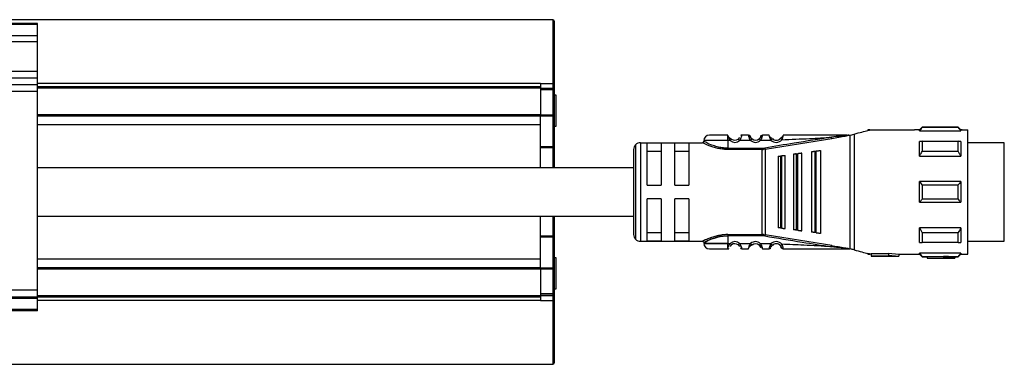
# Model space of a CAD drawing. Header units: millimetres. Extents: x -791 to 2760, y 405 to 804.
# Tile 11 of 17: x 688 to 831, y 405 to 455. Entities that reach past the tile are written whole.
import ezdxf

# ---------------------------------------------------------------- set-up
doc = ezdxf.new("R2010")
doc.units = ezdxf.units.MM

# ---------------------------------------------------------------- blocks, each defined once
blk = doc.blocks.new('Drawing View4')
at = {"color": 7, "linetype": 'Continuous', "lineweight": 25}
for p, q in [((1097.28, 28.5), (-102.32, 28.5)), ((1022.48, 27.95), (962.48, 27.95)), ((1022.48, 27.81), (962.48, 27.81)), ((1022.48, 27.81), (1022.48, 27.95)), ((1022.48, 26.15), (1022.48, 27.81)), ((1097.28, 28.5), (1097.28, 19.24)), ((1097.48, 28.3), (1097.48, 19.11)), ((1022.48, 26.15), (962.48, 26.15)), ((1022.48, 25.29), (1022.48, 26.15)), ((1022.48, 25.29), (962.48, 25.29)), ((1022.48, 20.99), (1022.48, 25.29)), ((1022.48, 20.99), (962.48, 20.99)), ((1022.48, 20), (962.48, 20)), ((1022.48, 20), (1022.48, 20.99)), ((1022.48, 19.06), (1022.48, 20)), ((1022.48, 19.06), (962.48, 19.06)), ((1095.48, 19.24), (1022.48, 19.24)), ((1022.48, 18.07), (1022.48, 19.06)), ((1095.48, 18.75), (1022.48, 18.75)), ((1095.48, 19.24), (1097.28, 19.24)), ((1095.48, 18.75), (1095.48, 18.55)), ((1097.28, 19.24), (1097.28, 18.5)), ((1097.48, 19.11), (1097.48, 18.3)), ((1022.48, 18.07), (962.48, 18.07)), ((1095.48, 18.55), (1022.48, 18.55)), ((1022.48, -10.75), (1022.48, 18.07)), ((1095.48, 18.55), (1095.48, 14.7)), ((1095.48, 18.52), (1095.48, 18.5)), ((1097.28, 18.5), (1095.48, 18.5)), ((1097.28, 18.3), (1095.48, 18.3)), ((1097.28, 18.5), (1097.28, 18.3)), ((1097.28, 18.3), (1097.28, 14.63)), ((1097.48, 18.3), (1097.28, 18.3)), ((1097.48, 18.3), (1097.47, 18.31)), ((1097.48, 18.3), (1097.48, 14.63)), ((1097.73, 17.55), (1097.48, 17.55)), ((1097.73, 13.96), (1097.73, 17.55)), ((1095.48, 14.7), (1022.48, 14.7)), ((1095.48, 14.5), (1022.48, 14.5)), ((1095.48, 14.7), (1095.48, 14.5)), ((1097.28, 14.63), (1095.48, 14.63)), ((1095.48, 14.49), (1095.48, 14.5)), ((1097.28, 14.49), (1095.48, 14.49)), ((1095.48, 10.06), (1095.48, 14.49)), ((1097.48, 14.63), (1097.28, 14.63)), ((1097.28, 14.63), (1097.28, 14.49)), ((1097.28, 14.49), (1097.28, 10.06)), ((1097.48, 14.63), (1097.48, 10.2)), ((1095.48, 13.26), (1022.48, 13.26)), ((1097.48, 13.05), (1097.73, 13.05)), ((1097.73, 13.05), (1097.73, 13.96)), ((1150.88, 12.9), (1150.48, 12.5)), ((1156.08, 12.9), (1150.88, 12.9)), ((1156.48, 12.5), (1156.08, 12.9)), ((1156.08, 12.84), (1156.08, 12.9)), ((1122.67, 11.73), (1122.67, 11.75)), ((1122.67, 11.72), (1122.67, 11.73)), ((1125.67, 11.75), (1124.68, 11.75)), ((1127.39, 11.54), (1127.38, 11.5)), ((1137.73, 11.27), (1139.5, 11.58)), ((1139.97, 11.75), (1140.19, 11.75)), ((1140.19, 11.75), (1140.41, 11.75)), ((1140.43, -4.75), (1140.43, 11.75)), ((1140.48, 11.76), (1141, 11.9)), ((1141, 11.9), (1141, -4.9)), ((1143.25, 12.5), (1142.98, 12.5)), ((1142.98, 12.5), (1142.98, 12.43)), ((1143.25, 12.5), (1149.77, 12.5)), ((1150.48, 12.5), (1149.77, 12.5)), ((1150.48, 12.37), (1150.48, 12.5)), ((1150.48, 12.37), (1156.48, 12.37)), ((1156.08, 12.84), (1150.88, 12.84)), ((1156.67, 12.5), (1156.48, 12.5)), ((1156.48, 12.5), (1156.48, 12.37)), ((1156.68, 12.5), (1157.48, 12.5)), ((1157.48, -5.5), (1157.48, 12.5)), ((1097.28, 10.06), (1095.48, 10.06)), ((1095.48, 9.92), (1095.48, 10.06)), ((1097.28, 10.06), (1097.28, 9.92)), ((1097.48, 10.2), (1097.48, 9.92)), ((1109.27, 10.36), (1109.27, -3.36)), ((1109.98, 10.65), (1109.98, -3.65)), ((1109.98, 10.65), (1118.98, 10.65)), ((1112.98, 10.58), (1110.98, 10.58)), ((1110.98, 4.5), (1110.98, 10.58)), ((1112.98, 10.58), (1112.98, 4.5)), ((1114.98, 4.5), (1114.98, 10.58)), ((1116.98, 10.58), (1114.98, 10.58)), ((1116.98, 10.58), (1116.98, 4.5)), ((1122.67, 10.95), (1122.67, 9.85)), ((1122.99, 10.95), (1122.67, 10.95)), ((1122.99, 10.95), (1123.19, 11.18)), ((1125.97, 10.97), (1124.36, 10.96)), ((1125.97, 10.97), (1126.17, 11.2)), ((1127.21, 11.2), (1127.2, 11.21)), ((1128.07, 9.71), (1137.73, 11.27)), ((1129.11, 11.22), (1129.13, 11.24)), ((1130.27, 11.26), (1130.26, 11.28)), ((1150.88, 10.85), (1156.08, 10.85)), ((1156.48, 10.84), (1156.48, 8.71)), ((1162.78, 10.62), (1157.48, 10.62)), ((1162.78, 7.69), (1162.78, 10.62)), ((1097.28, 9.92), (1095.48, 9.92)), ((1095.48, 7), (1095.48, 9.92)), ((1097.48, 9.92), (1097.28, 9.92)), ((1097.28, 9.92), (1097.28, 7)), ((1097.48, 9.92), (1097.48, 7)), ((1108.98, 9.65), (1108.98, -2.65)), ((1110.98, 9.42), (1112.98, 9.42)), ((1114.98, 9.42), (1116.98, 9.42)), ((1122.67, 9.85), (1127.64, 9.85)), ((1127.64, 9.68), (1122.67, 9.68)), ((1127.64, 9.85), (1127.64, 9.68)), ((1127.64, -2.68), (1127.64, 9.68)), ((1128.04, 9.88), (1128.07, 9.71)), ((1128.07, 9.71), (1128.07, -2.71)), ((1129.98, 8.68), (1129.98, -1.68)), ((1130.32, 8.73), (1130.52, 8.75)), ((1130.32, 8.73), (1130.32, -1.73)), ((1130.98, -1.81), (1130.98, 8.81)), ((1132.18, 8.97), (1132.18, -1.97)), ((1132.6, 9.03), (1132.8, 9.05)), ((1132.6, 9.03), (1132.6, -2.03)), ((1133.38, -2.13), (1133.38, 9.13)), ((1134.78, 9.31), (1134.78, -2.32)), ((1135.29, 9.38), (1135.29, -2.38)), ((1135.58, 9.42), (1135.49, 9.41)), ((1135.49, -2.41), (1135.49, 9.41)), ((1136.18, -2.5), (1136.18, 9.5)), ((1150.48, 8.71), (1156.48, 8.71)), ((1156.08, 9.38), (1150.88, 9.38)), ((1162.78, -3.63), (1162.78, 7.69)), ((1110.98, 4.5), (1112.98, 4.5)), ((1114.98, 4.5), (1116.98, 4.5)), ((1156.48, 5), (1150.48, 5)), ((1150.88, 4.56), (1156.08, 4.56)), ((1156.48, 5), (1156.48, 2)), ((1112.98, 2.5), (1110.98, 2.5)), ((1110.98, -3.58), (1110.98, 2.5)), ((1112.98, 2.5), (1112.98, -3.58)), ((1116.98, 2.5), (1114.98, 2.5)), ((1114.98, -3.58), (1114.98, 2.5)), ((1116.98, 2.5), (1116.98, -3.58)), ((1150.48, 2), (1156.48, 2)), ((1156.08, 2.44), (1150.88, 2.44)), ((1095.48, -2.92), (1095.48, 0)), ((1097.28, 0), (1097.28, -2.92)), ((1097.48, 0), (1097.48, -2.92)), ((1112.98, -2.42), (1110.98, -2.42)), ((1116.98, -2.42), (1114.98, -2.42)), ((1122.67, -2.68), (1127.64, -2.68)), ((1127.64, -2.85), (1122.67, -2.85)), ((1127.64, -2.85), (1127.64, -2.68)), ((1128.04, -2.88), (1128.07, -2.71)), ((1137.73, -4.27), (1128.07, -2.71)), ((1130.52, -1.75), (1130.32, -1.73)), ((1132.8, -2.05), (1132.6, -2.03)), ((1135.49, -2.41), (1135.29, -2.38)), ((1135.49, -2.41), (1135.58, -2.42)), ((1150.48, -3.84), (1150.48, -1.71)), ((1156.48, -1.71), (1150.48, -1.71)), ((1150.88, -2.38), (1156.08, -2.38)), ((1097.28, -2.92), (1095.48, -2.92)), ((1095.48, -3.06), (1095.48, -2.92)), ((1097.28, -3.06), (1095.48, -3.06)), ((1095.48, -7.49), (1095.48, -3.06)), ((1097.28, -2.92), (1097.28, -3.06)), ((1097.48, -2.92), (1097.28, -2.92)), ((1097.28, -3.06), (1097.28, -7.49)), ((1097.48, -2.92), (1097.48, -3.2)), ((1097.48, -3.2), (1097.48, -7.63)), ((1109.98, -3.65), (1118.98, -3.65)), ((1110.98, -3.58), (1112.98, -3.58)), ((1114.98, -3.58), (1116.98, -3.58)), ((1122.67, -3.95), (1122.99, -3.95)), ((1124.36, -3.96), (1124.17, -4.18)), ((1124.36, -3.96), (1125.97, -3.97)), ((1126.16, -4.18), (1126.17, -4.2)), ((1127.41, -4), (1127.2, -4.21)), ((1129.11, -4.22), (1129.13, -4.24)), ((1130.26, -4.28), (1130.49, -4.08)), ((1156.08, -3.85), (1150.88, -3.85)), ((1157.48, -3.63), (1162.78, -3.63)), ((1122.67, -4.75), (1122.67, -4.72)), ((1124.68, -4.75), (1125.67, -4.75)), ((1140.19, -4.75), (1139.96, -4.75)), ((1140.19, -4.75), (1140.43, -4.75)), ((1142.98, -5.43), (1142.98, -5.5)), ((1142.98, -5.5), (1143.25, -5.5)), ((1143.48, -5.5), (1143.25, -5.5)), ((1145.98, -5.47), (1143.48, -5.47)), ((1143.48, -5.47), (1143.48, -5.77)), ((1145.98, -5.38), (1147.48, -5.5)), ((1145.98, -5.38), (1145.98, -5.69)), ((1145.98, -5.69), (1147.48, -5.8)), ((1145.98, -5.69), (1145.98, -5.77)), ((1147.48, -5.5), (1149.77, -5.5)), ((1147.48, -5.5), (1147.48, -5.8)), ((1149.77, -5.5), (1150.48, -5.5)), ((1156.48, -5.37), (1150.48, -5.37)), ((1150.48, -5.5), (1150.88, -5.9)), ((1156.08, -5.9), (1156.48, -5.5)), ((1156.48, -5.37), (1156.48, -5.5)), ((1156.48, -5.5), (1156.68, -5.5)), ((1156.68, -5.5), (1157.48, -5.5)), ((1095.48, -6.26), (1022.48, -6.26)), ((1097.73, -6.05), (1097.48, -6.05)), ((1097.73, -10.31), (1097.73, -6.05)), ((1143.48, -5.77), (1143.48, -5.8)), ((1143.48, -5.77), (1145.98, -5.77)), ((1143.48, -5.8), (1147.48, -5.8)), ((1150.88, -5.84), (1156.08, -5.84)), ((1150.88, -5.84), (1150.88, -5.9)), ((1150.88, -5.9), (1151.58, -5.9)), ((1153.98, -5.89), (1151.58, -5.89)), ((1151.58, -5.89), (1151.58, -6.09)), ((1151.58, -6.09), (1151.58, -6.1)), ((1151.58, -6.09), (1153.98, -6.09)), ((1151.58, -6.1), (1155.58, -6.1)), ((1153.98, -5.85), (1153.98, -6.05)), ((1153.98, -6.05), (1153.98, -6.09)), ((1155.58, -5.9), (1156.08, -5.9)), ((1155.58, -5.9), (1155.58, -6.1)), ((1095.48, -7.5), (1022.48, -7.5)), ((1095.48, -7.7), (1022.48, -7.7)), ((1095.48, -7.49), (1097.28, -7.49)), ((1095.48, -7.5), (1095.48, -7.49)), ((1095.48, -7.5), (1095.48, -7.7)), ((1095.48, -7.63), (1097.28, -7.63)), ((1095.48, -7.7), (1095.48, -11.55)), ((1097.28, -7.49), (1097.28, -7.63)), ((1097.28, -7.63), (1097.28, -11.3)), ((1097.48, -7.63), (1097.28, -7.63)), ((1097.48, -7.63), (1097.48, -11.3)), ((1022.48, -10.75), (962.48, -10.75)), ((1022.48, -11.75), (1022.48, -10.75)), ((1097.28, -11.3), (1095.48, -11.3)), ((1097.28, -11.3), (1097.28, -11.5)), ((1097.48, -11.3), (1097.28, -11.3)), ((1097.48, -10.55), (1097.73, -10.55)), ((1097.48, -11.3), (1097.48, -11.3)), ((1097.48, -11.3), (1097.48, -12.12)), ((1097.73, -10.55), (1097.73, -10.31)), ((1022.48, -11.75), (962.48, -11.75)), ((1022.48, -11.95), (962.48, -11.95)), ((1095.48, -11.55), (1022.48, -11.55)), ((1095.48, -11.75), (1022.48, -11.75)), ((1022.48, -11.95), (1022.48, -11.75)), ((1022.48, -13.55), (1022.48, -11.95)), ((1095.48, -12.24), (1022.48, -12.24)), ((1097.28, -11.5), (1095.48, -11.5)), ((1095.48, -11.5), (1097.28, -11.5)), ((1095.48, -11.5), (1095.48, -11.52)), ((1095.48, -11.55), (1095.48, -11.75)), ((1095.48, -12.24), (1097.28, -12.24)), ((1097.28, -11.5), (1097.28, -12.24)), ((1097.28, -11.5), (1097.28, -11.5)), ((1097.28, -12.24), (1097.28, -21.5)), ((1097.48, -12.12), (1097.48, -21.3)), ((1022.48, -13.55), (962.48, -13.55)), ((1022.48, -13.75), (962.48, -13.75)), ((1022.48, -13.75), (1022.48, -13.55)), ((-102.32, -21.5), (1097.28, -21.5))]:
    blk.add_line(p, q, dxfattribs=at)
at = {"color": 7, "linetype": 'Continuous', "lineweight": 25, "flags": 128}
for points in [[(1097.48, 19.11), (1097.47, 19.14), (1097.46, 19.16), (1097.44, 19.18), (1097.42, 19.2), (1097.39, 19.22), (1097.35, 19.23), (1097.31, 19.24), (1097.28, 19.24)], [(1122.67, 10.95), (1121.48, 10.95), (1120.43, 10.95), (1119.64, 10.95), (1119.23, 10.95), (1119.18, 10.95)], [(1150.48, 8.71), (1150.48, 9.02), (1150.48, 9.31), (1150.48, 9.59), (1150.48, 9.86), (1150.48, 10.12), (1150.48, 10.37), (1150.48, 10.61), (1150.48, 10.84)], [(1150.88, 10.85), (1150.88, 10.69), (1150.88, 10.52), (1150.88, 10.34), (1150.88, 10.16), (1150.88, 9.97), (1150.88, 9.78), (1150.88, 9.58), (1150.88, 9.38)], [(1156.08, 9.38), (1156.08, 9.58), (1156.08, 9.78), (1156.08, 9.97), (1156.08, 10.16), (1156.08, 10.34), (1156.08, 10.52), (1156.08, 10.69), (1156.08, 10.85)], [(1130.52, -1.75), (1130.52, -0.58), (1130.52, 0.71), (1130.52, 2.08), (1130.52, 3.5), (1130.52, 4.92), (1130.52, 6.29), (1130.52, 7.58), (1130.52, 8.75)], [(1132.8, -2.05), (1132.8, -0.82), (1132.8, 0.54), (1132.8, 2), (1132.8, 3.5), (1132.8, 5), (1132.8, 6.46), (1132.8, 7.82), (1132.8, 9.05)], [(1135.29, 9.38), (1135.4, 9.4), (1135.49, 9.41)], [(1150.48, 2), (1150.48, 2.37), (1150.48, 2.75), (1150.48, 3.12), (1150.48, 3.5), (1150.48, 3.88), (1150.48, 4.25), (1150.48, 4.63), (1150.48, 5)], [(1150.88, 4.56), (1150.88, 4.29), (1150.88, 4.03), (1150.88, 3.76), (1150.88, 3.5), (1150.88, 3.24), (1150.88, 2.97), (1150.88, 2.71), (1150.88, 2.44)], [(1156.08, 2.44), (1156.08, 2.71), (1156.08, 2.97), (1156.08, 3.24), (1156.08, 3.5), (1156.08, 3.76), (1156.08, 4.03), (1156.08, 4.29), (1156.08, 4.56)], [(1122.67, -2.85), (1122.67, -3.47), (1122.67, -3.95)], [(1150.88, -2.38), (1150.88, -2.58), (1150.88, -2.78), (1150.88, -2.97), (1150.88, -3.16), (1150.88, -3.34), (1150.88, -3.52), (1150.88, -3.69), (1150.88, -3.85)], [(1156.08, -3.85), (1156.08, -3.69), (1156.08, -3.52), (1156.08, -3.34), (1156.08, -3.16), (1156.08, -2.97), (1156.08, -2.78), (1156.08, -2.58), (1156.08, -2.38)], [(1156.48, -1.71), (1156.48, -2.02), (1156.48, -2.31), (1156.48, -2.59), (1156.48, -2.86), (1156.48, -3.12), (1156.48, -3.37), (1156.48, -3.61), (1156.48, -3.84)], [(1122.67, -3.95), (1121.48, -3.95), (1120.43, -3.95), (1119.64, -3.95), (1119.23, -3.95), (1119.18, -3.95)], [(1119.18, -3.95), (1119.23, -3.95), (1119.64, -3.95), (1120.43, -3.95), (1121.48, -3.95), (1122.67, -3.95)], [(1150.48, -5.5), (1150.48, -5.49), (1150.48, -5.47), (1150.48, -5.43), (1150.48, -5.37)], [(1156.08, -5.9), (1156.08, -5.9), (1156.08, -5.89), (1156.08, -5.87), (1156.08, -5.84)], [(1097.48, -12.12), (1097.47, -12.14), (1097.46, -12.16), (1097.44, -12.19), (1097.42, -12.2), (1097.39, -12.22), (1097.35, -12.23), (1097.31, -12.24), (1097.28, -12.24)]]:
    blk.add_lwpolyline(points, dxfattribs=at)
at = {"color": 7, "linetype": 'Continuous', "lineweight": 25}
for centre, radius, start, end in [((1097.28, 28.3), 0.2, 0, 90), ((1097.28, 18.3), 0.2, 0, 90), ((1097.3, 14.67), 0.179, 262.2326, 349.1569), ((1293.97, 12.89), 143.1, 179.9966, 180.0205), ((1119.98, 10.95), 0.8, 89.9996, 179.9996), ((1125.67, 11.45), 0.3, 16.6017, 90.0042), ((1097.3, 10.24), 0.179, 262.2326, 349.1569), ((1109.98, 9.65), 1, 135, 180), ((1109.98, 9.65), 1, 90, 135), ((1123.68, 11.75), 1.05, 229.5999, 310.9287), ((1123.68, 11.75), 0.75, 229.5945, 310.9271), ((1126.68, 11.75), 1.05, 227.6552, 314.3629), ((1126.68, 11.75), 0.75, 227.6553, 314.363), ((1129.68, 11.75), 1.05, 222.867, 320.7053), ((1129.68, 11.75), 0.75, 222.867, 320.7053), ((1127.64, 12.28), 2.43, 270.0027, 279.4582), ((1109.98, -2.65), 1, 180, 225), ((1127.64, -5.28), 2.43, 80.5416, 89.9931), ((1097.3, -3.24), 0.179, 10.8431, 97.7674), ((1109.98, -2.65), 1, 225, 270), ((1119.98, -3.95), 0.8, 180.0004, 270.0004), ((1123.68, -4.75), 1.05, 49.0731, 130.3811), ((1123.68, -4.75), 0.75, 49.0731, 130.4057), ((1126.68, -4.75), 1.05, 45.6392, 132.3453), ((1126.68, -4.75), 0.75, 45.6374, 132.3465), ((1129.68, -4.75), 1.05, 39.3083, 137.1337), ((1129.68, -4.75), 0.75, 39.2948, 137.1337), ((1097.3, -7.67), 0.179, 10.8431, 97.7674), ((1097.28, -11.3), 0.2, 270, 0), ((1097.28, -11.3), 0.2, 270, 0), ((1097.28, -21.3), 0.2, 270, 360)]:
    blk.add_arc(centre, radius, start, end, dxfattribs=at)
for points, knots in [([(1095.48, 19.24), (1095.48, 19.13), (1095.48, 18.95), (1095.48, 18.83), (1095.48, 18.78)], [0, 0, 0, 0, 0.609968, 1, 1, 1, 1]), ([(1122.67, 11.75), (1122.32, 11.75), (1121.61, 11.75), (1120.72, 11.75), (1120.1, 11.75), (1120.02, 11.75), (1119.98, 11.75)], [0, 0, 0, 0, 0.25, 0.499999, 0.75, 1, 1, 1, 1]), ([(1122.67, 10.95), (1122.67, 11.04), (1122.67, 11.21), (1122.67, 11.44), (1122.67, 11.63), (1122.67, 11.69), (1122.67, 11.72)], [0, 0, 0, 0, 0.25, 0.5, 0.75, 1, 1, 1, 1]), ([(1122.67, 11.72), (1122.68, 11.69), (1122.69, 11.65), (1122.72, 11.55), (1122.73, 11.52)], [0, 0, 0, 0, 0.6620007, 1, 1, 1, 1]), ([(1123.18, 11.16), (1123.13, 11.19), (1123.05, 11.23), (1122.94, 11.32), (1122.85, 11.39), (1122.78, 11.46), (1122.74, 11.51), (1122.73, 11.52)], [0, 0, 0, 0, 0.3045915, 0.4757624, 0.6609337, 0.8587242, 1, 1, 1, 1]), ([(1123.18, 11.16), (1123.13, 11.19), (1123.05, 11.23), (1122.94, 11.32), (1122.85, 11.39), (1122.78, 11.46), (1122.74, 11.51), (1122.73, 11.52)], [0, 0, 0, 0, 0.305354, 0.476954, 0.662588, 0.860872, 1, 1, 1, 1]), ([(1122.73, 11.52), (1122.73, 11.49), (1122.76, 11.4), (1122.84, 11.19), (1122.94, 11.03), (1122.99, 10.95)], [0, 0, 0, 0, 0.189153, 0.574673, 1, 1, 1, 1]), ([(1124.68, 11.75), (1124.68, 11.74), (1124.68, 11.74), (1124.66, 11.67), (1124.64, 11.58), (1124.59, 11.43), (1124.51, 11.21), (1124.41, 11.04), (1124.36, 10.96)], [0, 0, 0, 0, 0.144729, 0.283823, 0.416344, 0.542823, 0.779088, 1, 1, 1, 1]), ([(1124.68, 11.75), (1124.65, 11.75), (1124.6, 11.74), (1124.55, 11.72), (1124.53, 11.71)], [0, 0, 0, 0, 0.608644, 1, 1, 1, 1]), ([(1125.97, 10.97), (1125.91, 11.07), (1125.83, 11.21), (1125.76, 11.4), (1125.72, 11.52), (1125.7, 11.62), (1125.68, 11.69), (1125.67, 11.74), (1125.67, 11.75), (1125.67, 11.75)], [0, 0, 0, 0, 0.260575, 0.380139, 0.506889, 0.633746, 0.751654, 0.873628, 1, 1, 1, 1]), ([(1125.82, 11.66), (1125.8, 11.67), (1125.77, 11.68), (1125.72, 11.69), (1125.69, 11.69), (1125.68, 11.68)], [0, 0, 0, 0, 0.4245237, 0.8401709, 1, 1, 1, 1]), ([(1125.91, 11.63), (1125.89, 11.65), (1125.87, 11.67), (1125.82, 11.67), (1125.77, 11.62), (1125.76, 11.55), (1125.75, 11.51)], [0, 0, 0, 0, 0.2245337, 0.4683612, 0.728158, 1, 1, 1, 1]), ([(1125.96, 11.32), (1125.95, 11.35), (1125.94, 11.42), (1125.95, 11.49), (1125.96, 11.51), (1125.96, 11.51), (1125.96, 11.51)], [0, 0, 0, 0, 0.341782, 0.667757, 0.972953, 1, 1, 1, 1]), ([(1126.16, 11.18), (1126.14, 11.2), (1126.09, 11.25), (1126.03, 11.33), (1125.98, 11.41), (1125.96, 11.46), (1125.95, 11.48)], [0, 0, 0, 0, 0.237806, 0.481918, 0.735525, 1, 1, 1, 1]), ([(1126.17, 11.2), (1126.15, 11.22), (1126.11, 11.26), (1126.06, 11.32), (1126.02, 11.38), (1125.99, 11.44), (1125.96, 11.52), (1125.96, 11.53), (1125.96, 11.54)], [0, 0, 0, 0, 0.128473, 0.244247, 0.350551, 0.471184, 0.69326, 1, 1, 1, 1]), ([(1127.4, 11.49), (1127.39, 11.47), (1127.38, 11.42), (1127.33, 11.34), (1127.28, 11.26), (1127.23, 11.22), (1127.21, 11.2)], [0, 0, 0, 0, 0.264832, 0.518399, 0.762522, 1, 1, 1, 1]), ([(1127.44, 11.63), (1127.44, 11.63), (1127.42, 11.6), (1127.4, 11.57), (1127.39, 11.54)], [0, 0, 0, 0, 0.101351, 1, 1, 1, 1]), ([(1127.39, 11.51), (1127.39, 11.51), (1127.4, 11.5), (1127.41, 11.43), (1127.4, 11.37), (1127.4, 11.33)], [0, 0, 0, 0, 0.302275, 0.642106, 1, 1, 1, 1]), ([(1127.68, 11.75), (1127.68, 11.75), (1127.68, 11.74), (1127.67, 11.69), (1127.65, 11.62), (1127.62, 11.53), (1127.59, 11.41), (1127.53, 11.23), (1127.46, 11.09), (1127.41, 11)], [0, 0, 0, 0, 0.130596, 0.243598, 0.365223, 0.490036, 0.623138, 0.753138, 1, 1, 1, 1]), ([(1127.6, 11.52), (1127.59, 11.55), (1127.57, 11.62), (1127.53, 11.67), (1127.48, 11.67), (1127.45, 11.64), (1127.44, 11.63)], [0, 0, 0, 0, 0.272663, 0.533197, 0.776768, 1, 1, 1, 1]), ([(1127.67, 11.69), (1127.66, 11.69), (1127.63, 11.69), (1127.58, 11.68), (1127.55, 11.67), (1127.53, 11.66)], [0, 0, 0, 0, 0.138915, 0.565007, 1, 1, 1, 1]), ([(1127.63, 11.54), (1127.64, 11.59), (1127.66, 11.68), (1127.68, 11.74), (1127.68, 11.75), (1127.68, 11.75)], [0, 0, 0, 0, 0.461752, 0.729508, 1, 1, 1, 1]), ([(1128.67, 11.75), (1128.48, 11.75), (1128.16, 11.75), (1127.83, 11.75), (1127.68, 11.75)], [0, 0, 0, 0, 0.559996, 1, 1, 1, 1]), ([(1137.71, 11.45), (1135.9, 11.16), (1132.68, 10.65), (1129.46, 10.12), (1128.04, 9.88)], [0, 0, 0, 0, 0.5601316, 1, 1, 1, 1]), ([(1128.91, 11.04), (1128.86, 11.12), (1128.8, 11.26), (1128.74, 11.43), (1128.7, 11.57), (1128.68, 11.68), (1128.67, 11.74), (1128.67, 11.75), (1128.67, 11.75)], [0, 0, 0, 0, 0.254121, 0.381809, 0.507323, 0.736087, 0.865704, 1, 1, 1, 1]), ([(1129.11, 11.22), (1129.09, 11.24), (1129.05, 11.26), (1128.98, 11.31), (1128.91, 11.37), (1128.83, 11.44), (1128.76, 11.51), (1128.72, 11.55), (1128.71, 11.57)], [0, 0, 0, 0, 0.142352, 0.295226, 0.460121, 0.637791, 0.827041, 1, 1, 1, 1]), ([(1130.64, 11.58), (1130.63, 11.56), (1130.59, 11.53), (1130.52, 11.46), (1130.46, 11.4), (1130.39, 11.34), (1130.32, 11.3), (1130.29, 11.27), (1130.27, 11.26)], [0, 0, 0, 0, 0.165586, 0.356662, 0.535912, 0.702186, 0.856372, 1, 1, 1, 1]), ([(1130.64, 11.58), (1130.64, 11.57), (1130.64, 11.54), (1130.62, 11.45), (1130.57, 11.3), (1130.52, 11.17), (1130.49, 11.09)], [0, 0, 0, 0, 0.069566, 0.299348, 0.533277, 1, 1, 1, 1]), ([(1130.49, 11.09), (1131.84, 11.14), (1134.24, 11.23), (1136.65, 11.38), (1137.71, 11.45)], [0, 0, 0, 0, 0.560035, 1, 1, 1, 1]), ([(1130.68, 11.75), (1130.68, 11.75), (1130.68, 11.74), (1130.67, 11.69), (1130.65, 11.62), (1130.64, 11.58)], [0, 0, 0, 0, 0.294039, 0.578495, 1, 1, 1, 1]), ([(1139.97, 11.75), (1138.23, 11.75), (1135.14, 11.75), (1132.04, 11.75), (1130.68, 11.75)], [0, 0, 0, 0, 0.55991, 1, 1, 1, 1]), ([(1139.78, 11.69), (1139.55, 11.66), (1138.86, 11.59), (1138.17, 11.51), (1137.71, 11.45)], [0, 0, 0, 0, 0.336936, 1, 1, 1, 1]), ([(1137.71, 11.45), (1137.71, 11.44), (1137.71, 11.43), (1137.72, 11.39), (1137.72, 11.34), (1137.73, 11.3), (1137.73, 11.28), (1137.73, 11.27)], [0, 0, 0, 0, 0.0916028, 0.2495145, 0.4999002, 0.7646356, 1, 1, 1, 1]), ([(1139.5, 11.58), (1139.63, 11.6), (1139.85, 11.63), (1140.09, 11.69), (1140.18, 11.73), (1140.2, 11.73), (1140.2, 11.74), (1140.2, 11.75), (1140.2, 11.75), (1140.19, 11.75)], [0, 0, 0, 0, 0.494068, 0.885973, 0.924242, 0.945102, 0.963222, 0.980822, 1, 1, 1, 1]), ([(1139.97, 11.75), (1140.02, 11.75), (1140.09, 11.75), (1140.15, 11.75), (1140.17, 11.74), (1140.17, 11.74), (1140.18, 11.74), (1140.18, 11.74), (1140.18, 11.74), (1140.18, 11.74), (1140.17, 11.74), (1140.15, 11.73), (1140.02, 11.71), (1139.89, 11.7), (1139.78, 11.69)], [0, 0, 0, 0, 0.265411, 0.325307, 0.338215, 0.348853, 0.353315, 0.357365, 0.359355, 0.361401, 0.36591, 0.37717, 0.482443, 1, 1, 1, 1]), ([(1140.43, 11.75), (1140.42, 11.75), (1140.42, 11.75), (1140.41, 11.75), (1140.41, 11.75)], [0, 0, 0, 0, 0.5523958, 1, 1, 1, 1]), ([(1140.43, 11.75), (1140.44, 11.75), (1140.45, 11.75), (1140.47, 11.76), (1140.48, 11.76)], [0, 0, 0, 0, 0.5006137, 1, 1, 1, 1]), ([(1141, 11.9), (1141.4, 12.01), (1142.19, 12.22), (1142.72, 12.36), (1142.98, 12.43)], [0, 0, 0, 0, 0.503559, 1, 1, 1, 1]), ([(1142.98, 12.43), (1143.07, 12.45), (1143.22, 12.49), (1143.24, 12.5), (1143.25, 12.5)], [0, 0, 0, 0, 0.597948, 1, 1, 1, 1]), ([(1150.48, 12.37), (1150.55, 12.46), (1150.68, 12.62), (1150.81, 12.77), (1150.88, 12.84)], [0, 0, 0, 0, 0.553792, 1, 1, 1, 1]), ([(1156.08, 12.84), (1156.15, 12.75), (1156.29, 12.6), (1156.42, 12.44), (1156.48, 12.37)], [0, 0, 0, 0, 0.5661892, 1, 1, 1, 1]), ([(1119.18, 10.85), (1119.17, 10.83), (1119.17, 10.79), (1119.14, 10.74), (1119.12, 10.71), (1119.08, 10.68), (1119.03, 10.65), (1118.99, 10.65), (1118.97, 10.65)], [0, 0, 0, 0, 0.239931, 0.369377, 0.501524, 0.633446, 0.762247, 1, 1, 1, 1]), ([(1121.68, 9.76), (1121.59, 9.77), (1121.25, 9.82), (1120.7, 9.96), (1120.09, 10.16), (1119.59, 10.37), (1119.23, 10.53), (1119.01, 10.63), (1118.99, 10.64), (1118.98, 10.65)], [0, 0, 0, 0, 0.058005, 0.221383, 0.387996, 0.55011, 0.713007, 0.864869, 1, 1, 1, 1]), ([(1122.67, 9.85), (1122.45, 9.86), (1121.99, 9.88), (1121.24, 10.01), (1120.64, 10.2), (1119.97, 10.45), (1119.49, 10.69), (1119.23, 10.82), (1119.15, 10.86), (1119.18, 10.85), (1119.18, 10.85)], [0, 0, 0, 0, 0.119643, 0.249053, 0.420317, 0.499119, 0.748929, 0.878027, 0.999989, 1, 1, 1, 1]), ([(1124.34, 11.41), (1124.34, 11.41), (1124.33, 11.39), (1124.31, 11.35), (1124.27, 11.29), (1124.22, 11.24), (1124.19, 11.2), (1124.17, 11.18)], [0, 0, 0, 0, 0.05277, 0.298048, 0.531365, 0.762116, 1, 1, 1, 1]), ([(1127.41, 11), (1127.38, 11.03), (1127.33, 11.08), (1127.26, 11.15), (1127.22, 11.19), (1127.21, 11.2), (1127.21, 11.2)], [0, 0, 0, 0, 0.325293, 0.650586, 0.975879, 1, 1, 1, 1]), ([(1127.41, 11), (1127.69, 11.01), (1128.19, 11.02), (1128.69, 11.03), (1128.91, 11.04)], [0, 0, 0, 0, 0.560003, 1, 1, 1, 1]), ([(1128.91, 11.04), (1128.93, 11.06), (1128.99, 11.12), (1129.06, 11.18), (1129.1, 11.22), (1129.11, 11.22), (1129.11, 11.22)], [0, 0, 0, 0, 0.329331, 0.658662, 0.987992, 1, 1, 1, 1]), ([(1130.49, 11.09), (1130.46, 11.11), (1130.4, 11.16), (1130.32, 11.22), (1130.28, 11.26), (1130.27, 11.26), (1130.27, 11.26)], [0, 0, 0, 0, 0.329696, 0.659392, 0.989088, 1, 1, 1, 1]), ([(1150.88, 10.85), (1150.8, 10.85), (1150.66, 10.84), (1150.53, 10.84), (1150.48, 10.84)], [0, 0, 0, 0, 0.566189, 1, 1, 1, 1]), ([(1156.48, 10.84), (1156.4, 10.84), (1156.27, 10.84), (1156.14, 10.85), (1156.08, 10.85)], [0, 0, 0, 0, 0.553792, 1, 1, 1, 1]), ([(1122.67, 9.68), (1122.48, 9.68), (1122.14, 9.68), (1121.82, 9.74), (1121.68, 9.76)], [0, 0, 0, 0, 0.575662, 1, 1, 1, 1]), ([(1127.64, 9.68), (1127.68, 9.68), (1127.75, 9.68), (1127.83, 9.68), (1127.86, 9.69)], [0, 0, 0, 0, 0.559726, 1, 1, 1, 1]), ([(1128.07, 9.71), (1128.03, 9.71), (1127.96, 9.7), (1127.89, 9.69), (1127.86, 9.69)], [0, 0, 0, 0, 0.559933, 1, 1, 1, 1]), ([(1129.98, 8.68), (1129.98, 8.68), (1129.99, 8.68), (1130.08, 8.69), (1130.17, 8.71), (1130.26, 8.72), (1130.3, 8.72), (1130.32, 8.73)], [0, 0, 0, 0, 0.323921, 0.5874, 0.803788, 0.901229, 1, 1, 1, 1]), ([(1130.58, 8.76), (1130.56, 8.76), (1130.55, 8.76), (1130.53, 8.75), (1130.52, 8.75)], [0, 0, 0, 0, 0.559946, 1, 1, 1, 1]), ([(1130.58, 8.76), (1130.62, 8.77), (1130.72, 8.78), (1130.85, 8.8), (1130.95, 8.81), (1130.97, 8.81), (1130.98, 8.81)], [0, 0, 0, 0, 0.1848998, 0.4087119, 0.6859847, 1, 1, 1, 1]), ([(1132.6, 9.03), (1132.58, 9.02), (1132.52, 9.02), (1132.42, 9), (1132.3, 8.99), (1132.2, 8.97), (1132.18, 8.97), (1132.18, 8.97)], [0, 0, 0, 0, 0.097342, 0.196469, 0.405839, 0.669699, 1, 1, 1, 1]), ([(1132.88, 9.06), (1132.86, 9.06), (1132.84, 9.06), (1132.81, 9.06), (1132.8, 9.05)], [0, 0, 0, 0, 0.559949, 1, 1, 1, 1]), ([(1133.38, 9.13), (1133.37, 9.13), (1133.35, 9.13), (1133.23, 9.11), (1133.09, 9.09), (1132.97, 9.08), (1132.91, 9.07), (1132.88, 9.06)], [0, 0, 0, 0, 0.3057903, 0.5705685, 0.8013867, 0.9041325, 1, 1, 1, 1]), ([(1135.29, 9.38), (1135.26, 9.38), (1135.2, 9.37), (1135.07, 9.35), (1134.93, 9.34), (1134.8, 9.32), (1134.78, 9.32), (1134.78, 9.31)], [0, 0, 0, 0, 0.095969, 0.193666, 0.400239, 0.664134, 1, 1, 1, 1]), ([(1136.18, 9.5), (1136.16, 9.5), (1136.14, 9.5), (1135.99, 9.48), (1135.82, 9.45), (1135.68, 9.43), (1135.61, 9.43), (1135.58, 9.42)], [0, 0, 0, 0, 0.3259376, 0.6034709, 0.8153265, 0.9105208, 1, 1, 1, 1]), ([(1150.48, 8.71), (1150.55, 8.84), (1150.68, 9.06), (1150.81, 9.28), (1150.88, 9.38)], [0, 0, 0, 0, 0.553742, 1, 1, 1, 1]), ([(1156.08, 9.38), (1156.15, 9.25), (1156.29, 9.03), (1156.42, 8.81), (1156.48, 8.71)], [0, 0, 0, 0, 0.566235, 1, 1, 1, 1]), ([(1108.98, 7), (1106.73, 7), (1102.12, 7), (1095.5, 7), (1089.49, 7), (1084.54, 7), (1080.34, 7), (1076.5, 7), (1072.65, 7), (1067.94, 7), (1062.36, 7), (1055.9, 7), (1049.51, 7), (1042.97, 7), (1036.09, 7), (1029.17, 7), (1024.55, 7), (1022.48, 7)], [0, 0, 0, 0, 0.077282, 0.1591246, 0.2283776, 0.2850725, 0.3301932, 0.3737138, 0.4182428, 0.4637829, 0.5372212, 0.6120968, 0.6882431, 0.7595775, 0.8396416, 0.9278062, 1, 1, 1, 1]), ([(1150.88, 4.56), (1150.8, 4.64), (1150.66, 4.79), (1150.53, 4.94), (1150.48, 5)], [0, 0, 0, 0, 0.566189, 1, 1, 1, 1]), ([(1156.48, 5), (1156.4, 4.92), (1156.27, 4.77), (1156.14, 4.62), (1156.08, 4.56)], [0, 0, 0, 0, 0.553792, 1, 1, 1, 1]), ([(1150.48, 2), (1150.55, 2.08), (1150.68, 2.23), (1150.81, 2.38), (1150.88, 2.44)], [0, 0, 0, 0, 0.553792, 1, 1, 1, 1]), ([(1156.08, 2.44), (1156.15, 2.36), (1156.29, 2.21), (1156.42, 2.06), (1156.48, 2)], [0, 0, 0, 0, 0.566189, 1, 1, 1, 1]), ([(1022.48, 0), (1022.64, 0), (1024.93, 0), (1029.36, 0), (1035.81, 0), (1042.21, 0), (1048.75, 0), (1055.64, 0), (1063.08, 0), (1070.83, 0), (1077.59, 0), (1083.23, 0), (1087.61, 0), (1091.45, 0), (1095.15, 0), (1099.25, 0), (1103.98, 0), (1107.35, 0), (1108.98, 0)], [0, 0, 0, 0, 0.005891, 0.079255, 0.15406, 0.230141, 0.301716, 0.381807, 0.469747, 0.560366, 0.65098, 0.704137, 0.755757, 0.802721, 0.836725, 0.883791, 0.943944, 1, 1, 1, 1]), ([(1122.67, -2.68), (1122.46, -2.68), (1121.99, -2.7), (1121.29, -2.82), (1120.61, -2.99), (1120.02, -3.19), (1119.54, -3.39), (1119.21, -3.54), (1119, -3.63), (1118.98, -3.64), (1118.98, -3.65)], [0, 0, 0, 0, 0.111654, 0.24051, 0.376183, 0.512093, 0.644057, 0.773959, 0.895726, 1, 1, 1, 1]), ([(1121.76, -2.93), (1121.84, -2.92), (1122.14, -2.86), (1122.45, -2.86), (1122.67, -2.85)], [0, 0, 0, 0, 0.2815864, 1, 1, 1, 1]), ([(1127.86, -2.69), (1127.82, -2.68), (1127.75, -2.68), (1127.67, -2.68), (1127.64, -2.68)], [0, 0, 0, 0, 0.560115, 1, 1, 1, 1]), ([(1127.86, -2.69), (1127.9, -2.69), (1127.97, -2.7), (1128.04, -2.71), (1128.07, -2.71)], [0, 0, 0, 0, 0.560253, 1, 1, 1, 1]), ([(1130.32, -1.73), (1130.3, -1.72), (1130.26, -1.72), (1130.17, -1.71), (1130.08, -1.69), (1129.99, -1.68), (1129.98, -1.68), (1129.98, -1.68)], [0, 0, 0, 0, 0.096571, 0.197429, 0.41274, 0.676188, 1, 1, 1, 1]), ([(1130.52, -1.75), (1130.53, -1.75), (1130.55, -1.76), (1130.57, -1.76), (1130.58, -1.76)], [0, 0, 0, 0, 0.553505, 1, 1, 1, 1]), ([(1130.58, -1.76), (1130.6, -1.76), (1130.65, -1.77), (1130.74, -1.78), (1130.85, -1.8), (1130.95, -1.81), (1130.97, -1.81), (1130.98, -1.81)], [0, 0, 0, 0, 0.092113, 0.190371, 0.409273, 0.68628, 1, 1, 1, 1]), ([(1132.6, -2.03), (1132.58, -2.02), (1132.53, -2.02), (1132.42, -2), (1132.3, -1.99), (1132.2, -1.97), (1132.18, -1.97), (1132.18, -1.97)], [0, 0, 0, 0, 0.095358, 0.192264, 0.405805, 0.669689, 1, 1, 1, 1]), ([(1132.8, -2.05), (1132.82, -2.06), (1132.84, -2.06), (1132.86, -2.06), (1132.88, -2.06)], [0, 0, 0, 0, 0.553052, 1, 1, 1, 1]), ([(1132.88, -2.06), (1132.9, -2.07), (1132.96, -2.08), (1133.08, -2.09), (1133.22, -2.11), (1133.35, -2.13), (1133.37, -2.13), (1133.38, -2.13)], [0, 0, 0, 0, 0.090894, 0.187707, 0.403221, 0.680517, 1, 1, 1, 1]), ([(1135.29, -2.38), (1135.26, -2.38), (1135.2, -2.37), (1135.07, -2.35), (1134.93, -2.34), (1134.8, -2.32), (1134.78, -2.32), (1134.78, -2.32)], [0, 0, 0, 0, 0.09377, 0.189049, 0.400199, 0.66412, 1, 1, 1, 1]), ([(1135.58, -2.42), (1135.61, -2.43), (1135.68, -2.43), (1135.82, -2.45), (1135.99, -2.48), (1136.14, -2.5), (1136.16, -2.5), (1136.18, -2.5)], [0, 0, 0, 0, 0.089482, 0.184693, 0.396628, 0.674165, 1, 1, 1, 1]), ([(1150.88, -2.38), (1150.8, -2.25), (1150.66, -2.03), (1150.53, -1.81), (1150.48, -1.71)], [0, 0, 0, 0, 0.566235, 1, 1, 1, 1]), ([(1156.48, -1.71), (1156.4, -1.84), (1156.27, -2.06), (1156.14, -2.28), (1156.08, -2.38)], [0, 0, 0, 0, 0.553742, 1, 1, 1, 1]), ([(1118.97, -3.65), (1118.99, -3.65), (1119.03, -3.65), (1119.08, -3.68), (1119.12, -3.71), (1119.14, -3.74), (1119.17, -3.79), (1119.17, -3.83), (1119.18, -3.85)], [0, 0, 0, 0, 0.23785, 0.366664, 0.498577, 0.630701, 0.760116, 1, 1, 1, 1]), ([(1119.18, -3.85), (1119.18, -3.85), (1119.15, -3.86), (1119.23, -3.82), (1119.49, -3.69), (1119.97, -3.45), (1120.48, -3.26), (1120.84, -3.14), (1121.24, -3.01), (1121.62, -2.96), (1121.76, -2.93)], [0, 0, 0, 0, 0.000008, 0.146295, 0.301126, 0.600743, 0.695253, 0.751166, 0.901022, 1, 1, 1, 1]), ([(1121.76, -2.93), (1121.62, -2.96), (1121.16, -3.03), (1120.65, -3.2), (1119.97, -3.45), (1119.5, -3.68), (1119.21, -3.83), (1119.19, -3.84), (1119.18, -3.85)], [0, 0, 0, 0, 0.0990222, 0.304535, 0.3990559, 0.6987824, 0.8536919, 1, 1, 1, 1]), ([(1122.67, -4.72), (1122.67, -4.69), (1122.67, -4.63), (1122.67, -4.44), (1122.67, -4.21), (1122.67, -4.04), (1122.67, -3.95)], [0, 0, 0, 0, 0.25, 0.5, 0.75, 1, 1, 1, 1]), ([(1122.67, -4.72), (1122.68, -4.69), (1122.7, -4.62), (1122.75, -4.42), (1122.84, -4.19), (1122.94, -4.03), (1122.99, -3.95)], [0, 0, 0, 0, 0.255033, 0.493765, 0.735694, 1, 1, 1, 1]), ([(1122.99, -3.95), (1123.02, -3.98), (1123.07, -4.04), (1123.14, -4.12), (1123.18, -4.17), (1123.19, -4.18), (1123.19, -4.18)], [0, 0, 0, 0, 0.25, 0.5, 0.75, 1, 1, 1, 1]), ([(1123.19, -4.18), (1123.17, -4.2), (1123.13, -4.23), (1123.08, -4.29), (1123.04, -4.35), (1123.01, -4.39), (1123.01, -4.41), (1123.01, -4.41)], [0, 0, 0, 0, 0.242839, 0.47865, 0.717893, 0.970599, 1, 1, 1, 1]), ([(1124.17, -4.18), (1124.18, -4.2), (1124.22, -4.23), (1124.27, -4.29), (1124.31, -4.34), (1124.33, -4.39), (1124.34, -4.41), (1124.34, -4.41)], [0, 0, 0, 0, 0.213141, 0.435836, 0.683866, 0.93411, 1, 1, 1, 1]), ([(1124.36, -3.96), (1124.42, -4.05), (1124.51, -4.2), (1124.58, -4.39), (1124.64, -4.55), (1124.67, -4.67), (1124.68, -4.74), (1124.68, -4.74), (1124.68, -4.75)], [0, 0, 0, 0, 0.257236, 0.385592, 0.515018, 0.745451, 0.869592, 1, 1, 1, 1]), ([(1124.68, -4.75), (1124.68, -4.74), (1124.68, -4.74), (1124.66, -4.67), (1124.64, -4.58), (1124.59, -4.43), (1124.51, -4.21), (1124.41, -4.04), (1124.36, -3.96)], [0, 0, 0, 0, 0.145861, 0.284683, 0.416939, 0.543177, 0.7791, 1, 1, 1, 1]), ([(1125.67, -4.75), (1125.67, -4.75), (1125.67, -4.74), (1125.68, -4.68), (1125.71, -4.59), (1125.75, -4.45), (1125.82, -4.23), (1125.92, -4.06), (1125.97, -3.97)], [0, 0, 0, 0, 0.140832, 0.276128, 0.406355, 0.532039, 0.771082, 1, 1, 1, 1]), ([(1125.72, -4.53), (1125.74, -4.52), (1125.78, -4.48), (1125.85, -4.41), (1125.93, -4.33), (1126.03, -4.25), (1126.11, -4.21), (1126.16, -4.18)], [0, 0, 0, 0, 0.140673, 0.338288, 0.523574, 0.695046, 1, 1, 1, 1]), ([(1125.97, -3.97), (1125.99, -4), (1126.05, -4.06), (1126.11, -4.13), (1126.15, -4.17), (1126.15, -4.18), (1126.16, -4.18)], [0, 0, 0, 0, 0.329544, 0.659087, 0.988631, 1, 1, 1, 1]), ([(1127.2, -4.21), (1127.22, -4.23), (1127.25, -4.27), (1127.3, -4.33), (1127.33, -4.38), (1127.36, -4.43), (1127.37, -4.48), (1127.39, -4.52), (1127.39, -4.53), (1127.39, -4.54)], [0, 0, 0, 0, 0.123014, 0.237615, 0.348765, 0.461883, 0.577963, 0.716125, 1, 1, 1, 1]), ([(1127.21, -4.2), (1127.26, -4.22), (1127.33, -4.27), (1127.43, -4.35), (1127.51, -4.42), (1127.58, -4.49), (1127.62, -4.53), (1127.63, -4.55)], [0, 0, 0, 0, 0.301002, 0.470144, 0.652979, 0.847956, 1, 1, 1, 1]), ([(1127.21, -4.2), (1127.26, -4.22), (1127.33, -4.27), (1127.43, -4.35), (1127.51, -4.42), (1127.58, -4.49), (1127.61, -4.53), (1127.63, -4.55)], [0, 0, 0, 0, 0.3012097, 0.4704724, 0.6534452, 0.8485778, 1, 1, 1, 1]), ([(1128.91, -4.04), (1128.63, -4.03), (1128.13, -4.01), (1127.63, -4), (1127.41, -4)], [0, 0, 0, 0, 0.559997, 1, 1, 1, 1]), ([(1127.41, -4), (1127.46, -4.09), (1127.53, -4.23), (1127.59, -4.41), (1127.64, -4.56), (1127.66, -4.68), (1127.68, -4.74), (1127.68, -4.75), (1127.68, -4.75)], [0, 0, 0, 0, 0.252032, 0.381501, 0.511969, 0.740869, 0.868568, 1, 1, 1, 1]), ([(1128.04, -2.88), (1129.85, -3.18), (1133.07, -3.71), (1136.29, -4.23), (1137.71, -4.45)], [0, 0, 0, 0, 0.5598813, 1, 1, 1, 1]), ([(1128.7, -4.56), (1128.71, -4.55), (1128.71, -4.52), (1128.74, -4.42), (1128.8, -4.26), (1128.86, -4.12), (1128.91, -4.04)], [0, 0, 0, 0, 0.083735, 0.310847, 0.541557, 1, 1, 1, 1]), ([(1128.71, -4.57), (1128.72, -4.55), (1128.76, -4.51), (1128.83, -4.44), (1128.91, -4.37), (1128.98, -4.31), (1129.05, -4.26), (1129.09, -4.24), (1129.11, -4.22)], [0, 0, 0, 0, 0.172468, 0.361821, 0.539594, 0.704586, 0.857555, 1, 1, 1, 1]), ([(1128.91, -4.04), (1128.93, -4.06), (1128.99, -4.12), (1129.06, -4.18), (1129.1, -4.22), (1129.11, -4.22), (1129.11, -4.22)], [0, 0, 0, 0, 0.329444, 0.658887, 0.988331, 1, 1, 1, 1]), ([(1128.94, -4.5), (1128.95, -4.48), (1128.97, -4.44), (1129.01, -4.36), (1129.05, -4.29), (1129.09, -4.24), (1129.11, -4.22)], [0, 0, 0, 0, 0.2644053, 0.5180642, 0.7623554, 1, 1, 1, 1]), ([(1130.26, -4.28), (1130.27, -4.29), (1130.29, -4.32), (1130.32, -4.36), (1130.34, -4.41), (1130.37, -4.46), (1130.39, -4.52), (1130.39, -4.53), (1130.39, -4.54)], [0, 0, 0, 0, 0.110257, 0.218192, 0.32906, 0.447725, 0.716305, 1, 1, 1, 1]), ([(1130.27, -4.26), (1130.28, -4.28), (1130.32, -4.32), (1130.36, -4.39), (1130.39, -4.46), (1130.41, -4.5), (1130.41, -4.51)], [0, 0, 0, 0, 0.237745, 0.4820036, 0.7355836, 1, 1, 1, 1]), ([(1137.71, -4.45), (1136.36, -4.37), (1133.96, -4.22), (1131.55, -4.13), (1130.49, -4.08)], [0, 0, 0, 0, 0.559911, 1, 1, 1, 1]), ([(1130.49, -4.08), (1130.52, -4.17), (1130.59, -4.34), (1130.65, -4.56), (1130.67, -4.68), (1130.68, -4.74), (1130.68, -4.75), (1130.68, -4.75)], [0, 0, 0, 0, 0.262172, 0.507602, 0.72834, 0.860106, 1, 1, 1, 1]), ([(1137.71, -4.45), (1137.71, -4.43), (1137.72, -4.39), (1137.72, -4.34), (1137.73, -4.3), (1137.73, -4.28), (1137.73, -4.27)], [0, 0, 0, 0, 0.244855, 0.499998, 0.755142, 1, 1, 1, 1]), ([(1137.73, -4.27), (1138.37, -4.37), (1139.16, -4.5), (1139.97, -4.66), (1140.14, -4.71), (1140.18, -4.73), (1140.2, -4.73), (1140.2, -4.74), (1140.2, -4.74), (1140.2, -4.75), (1140.2, -4.75), (1140.19, -4.75)], [0, 0, 0, 0, 0.755693, 0.934963, 0.959842, 0.977411, 0.983893, 0.989328, 0.991876, 0.994439, 1, 1, 1, 1]), ([(1150.48, -3.84), (1150.55, -3.84), (1150.68, -3.84), (1150.81, -3.85), (1150.88, -3.85)], [0, 0, 0, 0, 0.5537923, 1, 1, 1, 1]), ([(1156.08, -3.85), (1156.15, -3.85), (1156.29, -3.84), (1156.42, -3.84), (1156.48, -3.84)], [0, 0, 0, 0, 0.5661893, 1, 1, 1, 1]), ([(1119.98, -4.75), (1120.02, -4.75), (1120.1, -4.75), (1120.72, -4.75), (1121.61, -4.75), (1122.32, -4.75), (1122.67, -4.75)], [0, 0, 0, 0, 0.249999, 0.499999, 0.749999, 1, 1, 1, 1]), ([(1122.67, -4.75), (1122.7, -4.75), (1122.75, -4.74), (1122.8, -4.72), (1122.82, -4.71)], [0, 0, 0, 0, 0.606418, 1, 1, 1, 1]), ([(1124.68, -4.75), (1124.65, -4.75), (1124.6, -4.74), (1124.55, -4.72), (1124.53, -4.71)], [0, 0, 0, 0, 0.607467, 1, 1, 1, 1]), ([(1127.68, -4.75), (1127.68, -4.75), (1127.68, -4.74), (1127.67, -4.68), (1127.65, -4.59), (1127.63, -4.54)], [0, 0, 0, 0, 0.285763, 0.563157, 1, 1, 1, 1]), ([(1127.68, -4.75), (1127.87, -4.75), (1128.19, -4.75), (1128.52, -4.75), (1128.67, -4.75)], [0, 0, 0, 0, 0.560004, 1, 1, 1, 1]), ([(1128.71, -4.53), (1128.71, -4.53), (1128.69, -4.6), (1128.68, -4.68), (1128.67, -4.74), (1128.67, -4.75), (1128.67, -4.75)], [0, 0, 0, 0, 0.000844, 0.4845, 0.741782, 1, 1, 1, 1]), ([(1128.67, -4.75), (1128.67, -4.75), (1128.67, -4.74), (1128.68, -4.69), (1128.69, -4.61), (1128.7, -4.56)], [0, 0, 0, 0, 0.300875, 0.591175, 1, 1, 1, 1]), ([(1128.68, -4.69), (1128.69, -4.69), (1128.71, -4.69), (1128.76, -4.69), (1128.8, -4.67), (1128.82, -4.67)], [0, 0, 0, 0, 0.160881, 0.575948, 1, 1, 1, 1]), ([(1128.74, -4.54), (1128.75, -4.57), (1128.77, -4.63), (1128.82, -4.67), (1128.86, -4.68), (1128.89, -4.65), (1128.91, -4.63)], [0, 0, 0, 0, 0.272024, 0.532114, 0.77608, 1, 1, 1, 1]), ([(1128.95, -4.52), (1128.95, -4.51), (1128.94, -4.51), (1128.93, -4.45), (1128.93, -4.39), (1128.93, -4.36)], [0, 0, 0, 0, 0.273145, 0.627075, 1, 1, 1, 1]), ([(1130.45, -4.63), (1130.44, -4.63), (1130.42, -4.6), (1130.4, -4.57), (1130.39, -4.54)], [0, 0, 0, 0, 0.1372176, 1, 1, 1, 1]), ([(1130.43, -4.39), (1130.43, -4.42), (1130.42, -4.47), (1130.41, -4.51), (1130.4, -4.52), (1130.4, -4.52)], [0, 0, 0, 0, 0.4152723, 0.806958, 1, 1, 1, 1]), ([(1130.44, -4.63), (1130.46, -4.65), (1130.48, -4.68), (1130.53, -4.68), (1130.58, -4.64), (1130.6, -4.58), (1130.61, -4.55)], [0, 0, 0, 0, 0.221812, 0.465472, 0.726546, 1, 1, 1, 1]), ([(1130.53, -4.67), (1130.55, -4.68), (1130.58, -4.69), (1130.63, -4.7), (1130.66, -4.7), (1130.67, -4.7)], [0, 0, 0, 0, 0.418305, 0.828044, 1, 1, 1, 1]), ([(1130.68, -4.75), (1132.42, -4.75), (1135.51, -4.75), (1138.6, -4.75), (1139.96, -4.75)], [0, 0, 0, 0, 0.560093, 1, 1, 1, 1]), ([(1139.96, -4.75), (1140.03, -4.75), (1140.1, -4.75), (1140.17, -4.74), (1140.18, -4.73), (1140.19, -4.73), (1140.19, -4.73), (1140.19, -4.73), (1140.19, -4.73), (1140.19, -4.73), (1140.19, -4.73), (1140.19, -4.73), (1140.18, -4.73), (1140.16, -4.72), (1140.1, -4.72), (1139.75, -4.68), (1138.94, -4.6), (1138.18, -4.51), (1137.71, -4.45)], [0, 0, 0, 0, 0.072214, 0.081722, 0.08512, 0.087091, 0.087737, 0.087997, 0.088232, 0.08846, 0.088702, 0.089289, 0.091106, 0.093934, 0.116011, 0.155655, 0.482183, 1, 1, 1, 1]), ([(1140.18, -4.74), (1140.17, -4.74), (1140.17, -4.74), (1140.17, -4.74), (1140.15, -4.75), (1140.13, -4.75), (1140.12, -4.75)], [0, 0, 0, 0, 0.068493, 0.149045, 0.357724, 1, 1, 1, 1]), ([(1140.48, -4.76), (1140.48, -4.76), (1140.46, -4.75), (1140.44, -4.75), (1140.43, -4.75)], [0, 0, 0, 0, 0.483169, 1, 1, 1, 1]), ([(1141, -4.9), (1140.9, -4.87), (1140.74, -4.83), (1140.56, -4.78), (1140.48, -4.76)], [0, 0, 0, 0, 0.580302, 1, 1, 1, 1]), ([(1141, -4.9), (1141.4, -5), (1142.19, -5.21), (1142.72, -5.36), (1142.98, -5.43)], [0, 0, 0, 0, 0.503572, 1, 1, 1, 1]), ([(1143.25, -5.5), (1143.23, -5.5), (1143.2, -5.49), (1143.05, -5.45), (1142.98, -5.43)], [0, 0, 0, 0, 0.526511, 1, 1, 1, 1]), ([(1150.88, -5.84), (1150.8, -5.75), (1150.66, -5.6), (1150.53, -5.44), (1150.48, -5.37)], [0, 0, 0, 0, 0.566189, 1, 1, 1, 1]), ([(1156.48, -5.37), (1156.4, -5.46), (1156.27, -5.62), (1156.14, -5.77), (1156.08, -5.84)], [0, 0, 0, 0, 0.553792, 1, 1, 1, 1]), ([(1155.58, -5.9), (1155.28, -5.9), (1154.74, -5.89), (1154.21, -5.86), (1153.98, -5.85)], [0, 0, 0, 0, 0.559989, 1, 1, 1, 1]), ([(1155.58, -6.1), (1155.28, -6.1), (1154.74, -6.09), (1154.21, -6.06), (1153.98, -6.05)], [0, 0, 0, 0, 0.559989, 1, 1, 1, 1]), ([(1095.48, -11.78), (1095.48, -11.83), (1095.48, -11.95), (1095.48, -12.13), (1095.48, -12.24)], [0, 0, 0, 0, 0.3913985, 1, 1, 1, 1])]:
    blk.add_open_spline(points, degree=3, knots=knots, dxfattribs=at)
for points in [[(1124.36, 10.96), (1124.34, 10.99), (1124.29, 11.05), (1124.22, 11.12), (1124.18, 11.17), (1124.17, 11.18), (1124.17, 11.18)], [(1122.67, 9.85), (1122.67, 9.83), (1122.67, 9.8), (1122.67, 9.75), (1122.67, 9.71), (1122.67, 9.69), (1122.67, 9.68)], [(1122.67, -2.68), (1122.67, -2.69), (1122.67, -2.71), (1122.67, -2.75), (1122.67, -2.8), (1122.67, -2.83), (1122.67, -2.85)]]:
    blk.add_open_spline(points, degree=3, dxfattribs=at)

msp = doc.modelspace()

# ---------------------------------------------------------------- block references
at = {"color": 7, "linetype": 'Continuous', "lineweight": 25}
msp.add_blockref('Drawing View4', (-331.52, 426.9), dxfattribs=at)

doc.saveas('drawing.dxf')
